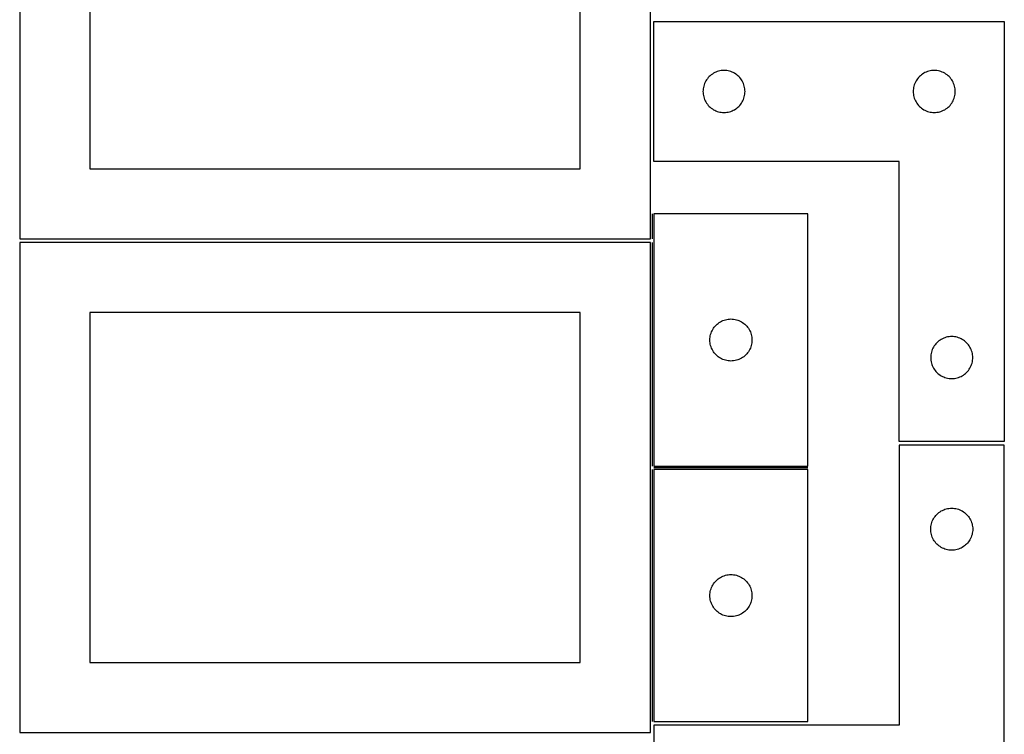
# Model space of a CAD drawing. Header units: millimetres. Extents: x 7 to 1243, y 7 to 2493.
# Tile 13 of 20: x 821 to 1243, y 1275 to 1581. Entities that reach past the tile are written whole.
import ezdxf

# ---------------------------------------------------------------- set-up
doc = ezdxf.new("R2010")
doc.units = ezdxf.units.MM
doc.layers.add('COMMON', color=5, linetype='CONTINUOUS', true_color=0x0000ff)
doc.layers.add('CUT', color=7, linetype='CONTINUOUS', true_color=0x000000)

msp = doc.modelspace()

# ---------------------------------------------------------------- linework, layer by layer
at = {"layer": 'COMMON'}
for p, q in [((1091.83374, 1497.813631), (1091.83374, 1487.167755)), ((1091.83374, 1485.646759), (1091.83374, 1389.813631)), ((1091.83374, 1388.31363), (1091.83374, 1280.31363)), ((1158.583741, 1389.063631), (1092.583741, 1389.063631))]:
    msp.add_line(p, q, dxfattribs=at)
at = {"layer": 'CUT'}
for p, q in [((821.08374, 1697.167755), (821.08374, 1487.167755)), ((1091.08374, 1487.167755), (1091.08374, 1697.167755)), ((851.08374, 1667.167755), (851.08374, 1517.167755)), ((1061.08374, 1517.167755), (1061.08374, 1667.167755)), ((1092.63073, 1520.279822), (1092.63073, 1580.279822)), ((1092.63073, 1580.279822), (1242.63073, 1580.279822)), ((1242.63073, 1580.279822), (1242.63073, 1400.279822)), ((1115.49055, 1555.758675), (1115.147504, 1555.279954)), ((1115.864172, 1556.213934), (1115.49055, 1555.758675)), ((1116.266769, 1556.643783), (1115.864172, 1556.213934)), ((1116.696618, 1557.04638), (1116.266769, 1556.643783)), ((1117.151877, 1557.420002), (1116.696618, 1557.04638)), ((1117.630598, 1557.763049), (1117.151877, 1557.420002)), ((1118.13073, 1558.074051), (1117.630598, 1557.763049)), ((1118.650132, 1558.351677), (1118.13073, 1558.074051)), ((1119.186579, 1558.594738), (1118.650132, 1558.351677)), ((1119.737775, 1558.802193), (1119.186579, 1558.594738)), ((1120.301359, 1558.973155), (1119.737775, 1558.802193)), ((1120.874917, 1559.10689), (1120.301359, 1558.973155)), ((1121.455994, 1559.202826), (1120.874917, 1559.10689)), ((1122.042102, 1559.260552), (1121.455994, 1559.202826)), ((1122.63073, 1559.279822), (1122.042102, 1559.260552)), ((1123.219358, 1559.260552), (1122.63073, 1559.279822)), ((1123.805466, 1559.202826), (1123.219358, 1559.260552)), ((1124.386543, 1559.10689), (1123.805466, 1559.202826)), ((1124.960102, 1558.973155), (1124.386543, 1559.10689)), ((1125.523685, 1558.802193), (1124.960102, 1558.973155)), ((1126.074881, 1558.594738), (1125.523685, 1558.802193)), ((1126.611328, 1558.351677), (1126.074881, 1558.594738)), ((1127.13073, 1558.074051), (1126.611328, 1558.351677)), ((1127.630862, 1557.763049), (1127.13073, 1558.074051)), ((1128.109583, 1557.420002), (1127.630862, 1557.763049)), ((1128.564842, 1557.04638), (1128.109583, 1557.420002)), ((1128.994691, 1556.643783), (1128.564842, 1557.04638)), ((1129.397288, 1556.213934), (1128.994691, 1556.643783)), ((1129.77091, 1555.758675), (1129.397288, 1556.213934)), ((1130.113957, 1555.279954), (1129.77091, 1555.758675)), ((1205.49055, 1555.758675), (1205.147504, 1555.279954)), ((1205.864172, 1556.213934), (1205.49055, 1555.758675)), ((1206.266769, 1556.643783), (1205.864172, 1556.213934)), ((1206.696618, 1557.04638), (1206.266769, 1556.643783)), ((1207.151877, 1557.420002), (1206.696618, 1557.04638)), ((1207.630598, 1557.763049), (1207.151877, 1557.420002)), ((1208.13073, 1558.074051), (1207.630598, 1557.763049)), ((1208.650132, 1558.351677), (1208.13073, 1558.074051)), ((1209.186579, 1558.594738), (1208.650132, 1558.351677)), ((1209.737775, 1558.802193), (1209.186579, 1558.594738)), ((1210.301359, 1558.973155), (1209.737775, 1558.802193)), ((1210.874917, 1559.10689), (1210.301359, 1558.973155)), ((1211.455994, 1559.202826), (1210.874917, 1559.10689)), ((1212.042102, 1559.260552), (1211.455994, 1559.202826)), ((1212.63073, 1559.279822), (1212.042102, 1559.260552)), ((1213.219358, 1559.260552), (1212.63073, 1559.279822)), ((1213.805466, 1559.202826), (1213.219358, 1559.260552)), ((1214.386543, 1559.10689), (1213.805466, 1559.202826)), ((1214.960102, 1558.973155), (1214.386543, 1559.10689)), ((1215.523685, 1558.802193), (1214.960102, 1558.973155)), ((1216.074881, 1558.594738), (1215.523685, 1558.802193)), ((1216.611328, 1558.351677), (1216.074881, 1558.594738)), ((1217.13073, 1558.074051), (1216.611328, 1558.351677)), ((1217.630862, 1557.763049), (1217.13073, 1558.074051)), ((1218.109583, 1557.420002), (1217.630862, 1557.763049)), ((1218.564842, 1557.04638), (1218.109583, 1557.420002)), ((1218.994691, 1556.643783), (1218.564842, 1557.04638)), ((1219.397288, 1556.213934), (1218.994691, 1556.643783)), ((1219.77091, 1555.758675), (1219.397288, 1556.213934)), ((1220.113957, 1555.279954), (1219.77091, 1555.758675)), ((1113.707726, 1551.454558), (1113.65, 1550.86845)), ((1113.803663, 1552.035635), (1113.707726, 1551.454558)), ((1113.937398, 1552.609194), (1113.803663, 1552.035635)), ((1114.108359, 1553.172777), (1113.937398, 1552.609194)), ((1114.315814, 1553.723973), (1114.108359, 1553.172777)), ((1114.558875, 1554.26042), (1114.315814, 1553.723973)), ((1114.836501, 1554.779822), (1114.558875, 1554.26042)), ((1115.147504, 1555.279954), (1114.836501, 1554.779822)), ((1130.424959, 1554.779822), (1130.113957, 1555.279954)), ((1130.702585, 1554.26042), (1130.424959, 1554.779822)), ((1130.945646, 1553.723973), (1130.702585, 1554.26042)), ((1131.153101, 1553.172777), (1130.945646, 1553.723973)), ((1131.324063, 1552.609194), (1131.153101, 1553.172777)), ((1131.457798, 1552.035635), (1131.324063, 1552.609194)), ((1131.553734, 1551.454558), (1131.457798, 1552.035635)), ((1131.61146, 1550.86845), (1131.553734, 1551.454558)), ((1203.707726, 1551.454558), (1203.65, 1550.86845)), ((1203.803663, 1552.035635), (1203.707726, 1551.454558)), ((1203.937398, 1552.609194), (1203.803663, 1552.035635)), ((1204.108359, 1553.172777), (1203.937398, 1552.609194)), ((1204.315814, 1553.723973), (1204.108359, 1553.172777)), ((1204.558875, 1554.26042), (1204.315814, 1553.723973)), ((1204.836501, 1554.779822), (1204.558875, 1554.26042)), ((1205.147504, 1555.279954), (1204.836501, 1554.779822)), ((1220.424959, 1554.779822), (1220.113957, 1555.279954)), ((1220.702585, 1554.26042), (1220.424959, 1554.779822)), ((1220.945646, 1553.723973), (1220.702585, 1554.26042)), ((1221.153101, 1553.172777), (1220.945646, 1553.723973)), ((1221.324063, 1552.609194), (1221.153101, 1553.172777)), ((1221.457798, 1552.035635), (1221.324063, 1552.609194)), ((1221.553734, 1551.454558), (1221.457798, 1552.035635)), ((1221.61146, 1550.86845), (1221.553734, 1551.454558)), ((1113.65, 1550.86845), (1113.63073, 1550.279822)), ((1113.63073, 1550.279822), (1113.65, 1549.691194)), ((1113.65, 1549.691194), (1113.707726, 1549.105086)), ((1113.707726, 1549.105086), (1113.803663, 1548.524009)), ((1113.803663, 1548.524009), (1113.937398, 1547.950451)), ((1113.937398, 1547.950451), (1114.108359, 1547.386867)), ((1114.108359, 1547.386867), (1114.315814, 1546.835671)), ((1130.945646, 1546.835671), (1131.153101, 1547.386867)), ((1131.153101, 1547.386867), (1131.324063, 1547.950451)), ((1131.324063, 1547.950451), (1131.457798, 1548.524009)), ((1131.457798, 1548.524009), (1131.553734, 1549.105086)), ((1131.553734, 1549.105086), (1131.61146, 1549.691194)), ((1131.63073, 1550.279822), (1131.61146, 1550.86845)), ((1131.61146, 1549.691194), (1131.63073, 1550.279822)), ((1203.65, 1550.86845), (1203.63073, 1550.279822)), ((1203.63073, 1550.279822), (1203.65, 1549.691194)), ((1203.65, 1549.691194), (1203.707726, 1549.105086)), ((1203.707726, 1549.105086), (1203.803663, 1548.524009)), ((1203.803663, 1548.524009), (1203.937398, 1547.950451)), ((1203.937398, 1547.950451), (1204.108359, 1547.386867)), ((1204.108359, 1547.386867), (1204.315814, 1546.835671)), ((1220.945646, 1546.835671), (1221.153101, 1547.386867)), ((1221.153101, 1547.386867), (1221.324063, 1547.950451)), ((1221.324063, 1547.950451), (1221.457798, 1548.524009)), ((1221.457798, 1548.524009), (1221.553734, 1549.105086)), ((1221.553734, 1549.105086), (1221.61146, 1549.691194)), ((1221.63073, 1550.279822), (1221.61146, 1550.86845)), ((1221.61146, 1549.691194), (1221.63073, 1550.279822)), ((1114.315814, 1546.835671), (1114.558875, 1546.299224)), ((1114.558875, 1546.299224), (1114.836501, 1545.779822)), ((1114.836501, 1545.779822), (1115.147504, 1545.27969)), ((1115.147504, 1545.27969), (1115.49055, 1544.800969)), ((1115.49055, 1544.800969), (1115.864172, 1544.34571)), ((1115.864172, 1544.34571), (1116.266769, 1543.915861)), ((1116.266769, 1543.915861), (1116.696618, 1543.513264)), ((1116.696618, 1543.513264), (1117.151877, 1543.139642)), ((1117.151877, 1543.139642), (1117.630598, 1542.796596)), ((1127.630862, 1542.796596), (1128.109583, 1543.139642)), ((1128.109583, 1543.139642), (1128.564842, 1543.513264)), ((1128.564842, 1543.513264), (1128.994691, 1543.915861)), ((1128.994691, 1543.915861), (1129.397288, 1544.34571)), ((1129.397288, 1544.34571), (1129.77091, 1544.800969)), ((1129.77091, 1544.800969), (1130.113957, 1545.27969)), ((1130.113957, 1545.27969), (1130.424959, 1545.779822)), ((1130.424959, 1545.779822), (1130.702585, 1546.299224)), ((1130.702585, 1546.299224), (1130.945646, 1546.835671)), ((1204.315814, 1546.835671), (1204.558875, 1546.299224)), ((1204.558875, 1546.299224), (1204.836501, 1545.779822)), ((1204.836501, 1545.779822), (1205.147504, 1545.27969)), ((1205.147504, 1545.27969), (1205.49055, 1544.800969)), ((1205.49055, 1544.800969), (1205.864172, 1544.34571)), ((1205.864172, 1544.34571), (1206.266769, 1543.915861)), ((1206.266769, 1543.915861), (1206.696618, 1543.513264)), ((1206.696618, 1543.513264), (1207.151877, 1543.139642)), ((1207.151877, 1543.139642), (1207.630598, 1542.796596)), ((1217.630862, 1542.796596), (1218.109583, 1543.139642)), ((1218.109583, 1543.139642), (1218.564842, 1543.513264)), ((1218.564842, 1543.513264), (1218.994691, 1543.915861)), ((1218.994691, 1543.915861), (1219.397288, 1544.34571)), ((1219.397288, 1544.34571), (1219.77091, 1544.800969)), ((1219.77091, 1544.800969), (1220.113957, 1545.27969)), ((1220.113957, 1545.27969), (1220.424959, 1545.779822)), ((1220.424959, 1545.779822), (1220.702585, 1546.299224)), ((1220.702585, 1546.299224), (1220.945646, 1546.835671)), ((1117.630598, 1542.796596), (1118.13073, 1542.485593)), ((1118.13073, 1542.485593), (1118.650132, 1542.207967)), ((1118.650132, 1542.207967), (1119.186579, 1541.964906)), ((1119.186579, 1541.964906), (1119.737775, 1541.757451)), ((1119.737775, 1541.757451), (1120.301359, 1541.58649)), ((1120.301359, 1541.58649), (1120.874917, 1541.452755)), ((1120.874917, 1541.452755), (1121.455994, 1541.356818)), ((1121.455994, 1541.356818), (1122.042102, 1541.299092)), ((1122.042102, 1541.299092), (1122.63073, 1541.279822)), ((1122.63073, 1541.279822), (1123.219358, 1541.299092)), ((1123.219358, 1541.299092), (1123.805466, 1541.356818)), ((1123.805466, 1541.356818), (1124.386543, 1541.452755)), ((1124.386543, 1541.452755), (1124.960102, 1541.58649)), ((1124.960102, 1541.58649), (1125.523685, 1541.757451)), ((1125.523685, 1541.757451), (1126.074881, 1541.964906)), ((1126.074881, 1541.964906), (1126.611328, 1542.207967)), ((1126.611328, 1542.207967), (1127.13073, 1542.485593)), ((1127.13073, 1542.485593), (1127.630862, 1542.796596)), ((1207.630598, 1542.796596), (1208.13073, 1542.485593)), ((1208.13073, 1542.485593), (1208.650132, 1542.207967)), ((1208.650132, 1542.207967), (1209.186579, 1541.964906)), ((1209.186579, 1541.964906), (1209.737775, 1541.757451)), ((1209.737775, 1541.757451), (1210.301359, 1541.58649)), ((1210.301359, 1541.58649), (1210.874917, 1541.452755)), ((1210.874917, 1541.452755), (1211.455994, 1541.356818)), ((1211.455994, 1541.356818), (1212.042102, 1541.299092)), ((1212.042102, 1541.299092), (1212.63073, 1541.279822)), ((1212.63073, 1541.279822), (1213.219358, 1541.299092)), ((1213.219358, 1541.299092), (1213.805466, 1541.356818)), ((1213.805466, 1541.356818), (1214.386543, 1541.452755)), ((1214.386543, 1541.452755), (1214.960102, 1541.58649)), ((1214.960102, 1541.58649), (1215.523685, 1541.757451)), ((1215.523685, 1541.757451), (1216.074881, 1541.964906)), ((1216.074881, 1541.964906), (1216.611328, 1542.207967)), ((1216.611328, 1542.207967), (1217.13073, 1542.485593)), ((1217.13073, 1542.485593), (1217.630862, 1542.796596)), ((1197.63073, 1520.279822), (1092.63073, 1520.279822)), ((1197.63073, 1400.279822), (1197.63073, 1520.279822)), ((851.08374, 1517.167755), (1061.08374, 1517.167755)), ((1158.583741, 1497.813631), (1092.583741, 1497.813631)), ((1092.583741, 1497.813631), (1092.583741, 1389.813631)), ((1158.583741, 1389.813631), (1158.583741, 1497.813631)), ((821.08374, 1487.167755), (1091.08374, 1487.167755)), ((1091.08374, 1485.646759), (821.08374, 1485.646759)), ((821.08374, 1485.646759), (821.08374, 1275.646759)), ((1091.08374, 1275.646759), (1091.08374, 1485.646759)), ((1061.08374, 1455.646759), (851.08374, 1455.646759)), ((851.08374, 1455.646759), (851.08374, 1305.646759)), ((1061.08374, 1305.646759), (1061.08374, 1455.646759)), ((1118.817183, 1449.747743), (1119.21978, 1450.177592)), ((1119.21978, 1450.177592), (1119.649629, 1450.580189)), ((1119.649629, 1450.580189), (1120.104888, 1450.953811)), ((1120.104888, 1450.953811), (1120.583609, 1451.296857)), ((1120.583609, 1451.296857), (1121.083741, 1451.607859)), ((1121.083741, 1451.607859), (1121.603143, 1451.885485)), ((1121.603143, 1451.885485), (1122.13959, 1452.128547)), ((1122.13959, 1452.128547), (1122.690786, 1452.336002)), ((1122.690786, 1452.336002), (1123.254369, 1452.506963)), ((1123.254369, 1452.506963), (1123.827928, 1452.640698)), ((1123.827928, 1452.640698), (1124.409005, 1452.736635)), ((1124.409005, 1452.736635), (1124.995113, 1452.794361)), ((1124.995113, 1452.794361), (1125.583741, 1452.813631)), ((1125.583741, 1452.813631), (1126.172369, 1452.794361)), ((1126.172369, 1452.794361), (1126.758477, 1452.736635)), ((1126.758477, 1452.736635), (1127.339554, 1452.640698)), ((1127.339554, 1452.640698), (1127.913112, 1452.506963)), ((1127.913112, 1452.506963), (1128.476696, 1452.336002)), ((1128.476696, 1452.336002), (1129.027892, 1452.128547)), ((1129.027892, 1452.128547), (1129.564339, 1451.885485)), ((1129.564339, 1451.885485), (1130.083741, 1451.607859)), ((1130.083741, 1451.607859), (1130.583873, 1451.296857)), ((1130.583873, 1451.296857), (1131.062594, 1450.953811)), ((1131.062594, 1450.953811), (1131.517853, 1450.580189)), ((1131.517853, 1450.580189), (1131.947702, 1450.177592)), ((1131.947702, 1450.177592), (1132.350299, 1449.747743)), ((1116.756673, 1445.569444), (1116.890408, 1446.143002)), ((1116.890408, 1446.143002), (1117.06137, 1446.706586)), ((1117.06137, 1446.706586), (1117.268825, 1447.257782)), ((1117.268825, 1447.257782), (1117.511886, 1447.794229)), ((1117.511886, 1447.794229), (1117.789512, 1448.313631)), ((1117.789512, 1448.313631), (1118.100514, 1448.813763)), ((1118.100514, 1448.813763), (1118.443561, 1449.292484)), ((1118.443561, 1449.292484), (1118.817183, 1449.747743)), ((1132.350299, 1449.747743), (1132.723921, 1449.292484)), ((1132.723921, 1449.292484), (1133.066967, 1448.813763)), ((1133.066967, 1448.813763), (1133.37797, 1448.313631)), ((1133.37797, 1448.313631), (1133.655596, 1447.794229)), ((1133.655596, 1447.794229), (1133.898657, 1447.257782)), ((1133.898657, 1447.257782), (1134.106112, 1446.706586)), ((1134.106112, 1446.706586), (1134.277073, 1446.143002)), ((1134.277073, 1446.143002), (1134.410808, 1445.569444)), ((1116.583741, 1443.813631), (1116.603011, 1444.402259)), ((1116.603011, 1443.225003), (1116.583741, 1443.813631)), ((1116.603011, 1444.402259), (1116.660737, 1444.988366)), ((1116.660737, 1442.638895), (1116.603011, 1443.225003)), ((1116.660737, 1444.988366), (1116.756673, 1445.569444)), ((1116.756673, 1442.057818), (1116.660737, 1442.638895)), ((1116.890408, 1441.484259), (1116.756673, 1442.057818)), ((1134.410808, 1442.057818), (1134.277073, 1441.484259)), ((1134.410808, 1445.569444), (1134.506745, 1444.988366)), ((1134.506745, 1442.638895), (1134.410808, 1442.057818)), ((1134.506745, 1444.988366), (1134.564471, 1444.402259)), ((1134.564471, 1443.225003), (1134.506745, 1442.638895)), ((1134.564471, 1444.402259), (1134.583741, 1443.813631)), ((1134.583741, 1443.813631), (1134.564471, 1443.225003)), ((1212.99055, 1441.758675), (1212.647504, 1441.279954)), ((1213.364172, 1442.213934), (1212.99055, 1441.758675)), ((1213.766769, 1442.643783), (1213.364172, 1442.213934)), ((1214.196618, 1443.04638), (1213.766769, 1442.643783)), ((1214.651877, 1443.420002), (1214.196618, 1443.04638)), ((1215.130598, 1443.763049), (1214.651877, 1443.420002)), ((1215.63073, 1444.074051), (1215.130598, 1443.763049)), ((1216.150132, 1444.351677), (1215.63073, 1444.074051)), ((1216.686579, 1444.594738), (1216.150132, 1444.351677)), ((1217.237775, 1444.802193), (1216.686579, 1444.594738)), ((1217.801359, 1444.973155), (1217.237775, 1444.802193)), ((1218.374917, 1445.10689), (1217.801359, 1444.973155)), ((1218.955994, 1445.202826), (1218.374917, 1445.10689)), ((1219.542102, 1445.260552), (1218.955994, 1445.202826)), ((1220.13073, 1445.279822), (1219.542102, 1445.260552)), ((1220.719358, 1445.260552), (1220.13073, 1445.279822)), ((1221.305466, 1445.202826), (1220.719358, 1445.260552)), ((1221.886543, 1445.10689), (1221.305466, 1445.202826)), ((1222.460102, 1444.973155), (1221.886543, 1445.10689)), ((1223.023685, 1444.802193), (1222.460102, 1444.973155)), ((1223.574881, 1444.594738), (1223.023685, 1444.802193)), ((1224.111328, 1444.351677), (1223.574881, 1444.594738)), ((1224.63073, 1444.074051), (1224.111328, 1444.351677)), ((1225.130862, 1443.763049), (1224.63073, 1444.074051)), ((1225.609583, 1443.420002), (1225.130862, 1443.763049)), ((1226.064842, 1443.04638), (1225.609583, 1443.420002)), ((1226.494691, 1442.643783), (1226.064842, 1443.04638)), ((1226.897288, 1442.213934), (1226.494691, 1442.643783)), ((1227.27091, 1441.758675), (1226.897288, 1442.213934)), ((1227.613957, 1441.279954), (1227.27091, 1441.758675)), ((1117.06137, 1440.920676), (1116.890408, 1441.484259)), ((1117.268825, 1440.36948), (1117.06137, 1440.920676)), ((1117.511886, 1439.833033), (1117.268825, 1440.36948)), ((1117.789512, 1439.313631), (1117.511886, 1439.833033)), ((1118.100514, 1438.813499), (1117.789512, 1439.313631)), ((1118.443561, 1438.334778), (1118.100514, 1438.813499)), ((1118.817183, 1437.879518), (1118.443561, 1438.334778)), ((1119.21978, 1437.44967), (1118.817183, 1437.879518)), ((1132.350299, 1437.879518), (1131.947702, 1437.44967)), ((1132.723921, 1438.334778), (1132.350299, 1437.879518)), ((1133.066967, 1438.813499), (1132.723921, 1438.334778)), ((1133.37797, 1439.313631), (1133.066967, 1438.813499)), ((1133.655596, 1439.833033), (1133.37797, 1439.313631)), ((1133.898657, 1440.36948), (1133.655596, 1439.833033)), ((1134.106112, 1440.920676), (1133.898657, 1440.36948)), ((1134.277073, 1441.484259), (1134.106112, 1440.920676)), ((1211.303663, 1438.035635), (1211.207726, 1437.454558)), ((1211.437398, 1438.609194), (1211.303663, 1438.035635)), ((1211.608359, 1439.172777), (1211.437398, 1438.609194)), ((1211.815814, 1439.723973), (1211.608359, 1439.172777)), ((1212.058875, 1440.26042), (1211.815814, 1439.723973)), ((1212.336501, 1440.779822), (1212.058875, 1440.26042)), ((1212.647504, 1441.279954), (1212.336501, 1440.779822)), ((1227.924959, 1440.779822), (1227.613957, 1441.279954)), ((1228.202585, 1440.26042), (1227.924959, 1440.779822)), ((1228.445646, 1439.723973), (1228.202585, 1440.26042)), ((1228.653101, 1439.172777), (1228.445646, 1439.723973)), ((1228.824063, 1438.609194), (1228.653101, 1439.172777)), ((1228.957798, 1438.035635), (1228.824063, 1438.609194)), ((1229.053734, 1437.454558), (1228.957798, 1438.035635)), ((1119.649629, 1437.047072), (1119.21978, 1437.44967)), ((1120.104888, 1436.673451), (1119.649629, 1437.047072)), ((1120.583609, 1436.330404), (1120.104888, 1436.673451)), ((1121.083741, 1436.019402), (1120.583609, 1436.330404)), ((1121.603143, 1435.741776), (1121.083741, 1436.019402)), ((1122.13959, 1435.498715), (1121.603143, 1435.741776)), ((1122.690786, 1435.29126), (1122.13959, 1435.498715)), ((1123.254369, 1435.120298), (1122.690786, 1435.29126)), ((1123.827928, 1434.986563), (1123.254369, 1435.120298)), ((1124.409005, 1434.890627), (1123.827928, 1434.986563)), ((1124.995113, 1434.8329), (1124.409005, 1434.890627)), ((1125.583741, 1434.813631), (1124.995113, 1434.8329)), ((1126.172369, 1434.8329), (1125.583741, 1434.813631)), ((1126.758477, 1434.890627), (1126.172369, 1434.8329)), ((1127.339554, 1434.986563), (1126.758477, 1434.890627)), ((1127.913112, 1435.120298), (1127.339554, 1434.986563)), ((1128.476696, 1435.29126), (1127.913112, 1435.120298)), ((1129.027892, 1435.498715), (1128.476696, 1435.29126)), ((1129.564339, 1435.741776), (1129.027892, 1435.498715)), ((1130.083741, 1436.019402), (1129.564339, 1435.741776)), ((1130.583873, 1436.330404), (1130.083741, 1436.019402)), ((1131.062594, 1436.673451), (1130.583873, 1436.330404)), ((1131.517853, 1437.047072), (1131.062594, 1436.673451)), ((1131.947702, 1437.44967), (1131.517853, 1437.047072)), ((1211.15, 1436.86845), (1211.13073, 1436.279822)), ((1211.13073, 1436.279822), (1211.15, 1435.691194)), ((1211.207726, 1437.454558), (1211.15, 1436.86845)), ((1211.15, 1435.691194), (1211.207726, 1435.105086)), ((1211.207726, 1435.105086), (1211.303663, 1434.524009)), ((1211.303663, 1434.524009), (1211.437398, 1433.950451)), ((1211.437398, 1433.950451), (1211.608359, 1433.386867)), ((1211.608359, 1433.386867), (1211.815814, 1432.835671)), ((1228.445646, 1432.835671), (1228.653101, 1433.386867)), ((1228.653101, 1433.386867), (1228.824063, 1433.950451)), ((1228.824063, 1433.950451), (1228.957798, 1434.524009)), ((1228.957798, 1434.524009), (1229.053734, 1435.105086)), ((1229.11146, 1436.86845), (1229.053734, 1437.454558)), ((1229.053734, 1435.105086), (1229.11146, 1435.691194)), ((1229.13073, 1436.279822), (1229.11146, 1436.86845)), ((1229.11146, 1435.691194), (1229.13073, 1436.279822)), ((1211.815814, 1432.835671), (1212.058875, 1432.299224)), ((1212.058875, 1432.299224), (1212.336501, 1431.779822)), ((1212.336501, 1431.779822), (1212.647504, 1431.27969)), ((1212.647504, 1431.27969), (1212.99055, 1430.800969)), ((1212.99055, 1430.800969), (1213.364172, 1430.34571)), ((1213.364172, 1430.34571), (1213.766769, 1429.915861)), ((1213.766769, 1429.915861), (1214.196618, 1429.513264)), ((1214.196618, 1429.513264), (1214.651877, 1429.139642)), ((1214.651877, 1429.139642), (1215.130598, 1428.796596)), ((1225.130862, 1428.796596), (1225.609583, 1429.139642)), ((1225.609583, 1429.139642), (1226.064842, 1429.513264)), ((1226.064842, 1429.513264), (1226.494691, 1429.915861)), ((1226.494691, 1429.915861), (1226.897288, 1430.34571)), ((1226.897288, 1430.34571), (1227.27091, 1430.800969)), ((1227.27091, 1430.800969), (1227.613957, 1431.27969)), ((1227.613957, 1431.27969), (1227.924959, 1431.779822)), ((1227.924959, 1431.779822), (1228.202585, 1432.299224)), ((1228.202585, 1432.299224), (1228.445646, 1432.835671)), ((1215.130598, 1428.796596), (1215.63073, 1428.485593)), ((1215.63073, 1428.485593), (1216.150132, 1428.207967)), ((1216.150132, 1428.207967), (1216.686579, 1427.964906)), ((1216.686579, 1427.964906), (1217.237775, 1427.757451)), ((1217.237775, 1427.757451), (1217.801359, 1427.58649)), ((1217.801359, 1427.58649), (1218.374917, 1427.452755)), ((1218.374917, 1427.452755), (1218.955994, 1427.356818)), ((1218.955994, 1427.356818), (1219.542102, 1427.299092)), ((1219.542102, 1427.299092), (1220.13073, 1427.279822)), ((1220.13073, 1427.279822), (1220.719358, 1427.299092)), ((1220.719358, 1427.299092), (1221.305466, 1427.356818)), ((1221.305466, 1427.356818), (1221.886543, 1427.452755)), ((1221.886543, 1427.452755), (1222.460102, 1427.58649)), ((1222.460102, 1427.58649), (1223.023685, 1427.757451)), ((1223.023685, 1427.757451), (1223.574881, 1427.964906)), ((1223.574881, 1427.964906), (1224.111328, 1428.207967)), ((1224.111328, 1428.207967), (1224.63073, 1428.485593)), ((1224.63073, 1428.485593), (1225.130862, 1428.796596)), ((1242.63073, 1400.279822), (1197.63073, 1400.279822)), ((1242.614256, 1398.763826), (1197.614256, 1398.763826)), ((1197.614256, 1398.763826), (1197.614256, 1278.763826)), ((1242.614256, 1218.763826), (1242.614256, 1398.763826)), ((1092.583741, 1389.813631), (1158.583741, 1389.813631)), ((1158.583741, 1388.31363), (1092.583741, 1388.31363)), ((1092.583741, 1388.31363), (1092.583741, 1280.31363)), ((1158.583741, 1280.31363), (1158.583741, 1388.31363)), ((1214.635403, 1369.904006), (1215.114124, 1370.247053)), ((1215.114124, 1370.247053), (1215.614256, 1370.558055)), ((1215.614256, 1370.558055), (1216.133658, 1370.835681)), ((1216.133658, 1370.835681), (1216.670105, 1371.078742)), ((1216.670105, 1371.078742), (1217.221301, 1371.286197)), ((1217.221301, 1371.286197), (1217.784885, 1371.457159)), ((1217.784885, 1371.457159), (1218.358443, 1371.590894)), ((1218.358443, 1371.590894), (1218.93952, 1371.68683)), ((1218.93952, 1371.68683), (1219.525628, 1371.744556)), ((1219.525628, 1371.744556), (1220.114256, 1371.763826)), ((1220.114256, 1371.763826), (1220.702884, 1371.744556)), ((1220.702884, 1371.744556), (1221.288992, 1371.68683)), ((1221.288992, 1371.68683), (1221.870069, 1371.590894)), ((1221.870069, 1371.590894), (1222.443628, 1371.457159)), ((1222.443628, 1371.457159), (1223.007211, 1371.286197)), ((1223.007211, 1371.286197), (1223.558407, 1371.078742)), ((1223.558407, 1371.078742), (1224.094854, 1370.835681)), ((1224.094854, 1370.835681), (1224.614256, 1370.558055)), ((1224.614256, 1370.558055), (1225.114388, 1370.247053)), ((1225.114388, 1370.247053), (1225.593109, 1369.904006)), ((1211.591885, 1365.656781), (1211.79934, 1366.207977)), ((1211.79934, 1366.207977), (1212.042402, 1366.744424)), ((1212.042402, 1366.744424), (1212.320028, 1367.263826)), ((1212.320028, 1367.263826), (1212.63103, 1367.763958)), ((1212.63103, 1367.763958), (1212.974076, 1368.242679)), ((1212.974076, 1368.242679), (1213.347698, 1368.697938)), ((1213.347698, 1368.697938), (1213.750295, 1369.127787)), ((1213.750295, 1369.127787), (1214.180144, 1369.530384)), ((1214.180144, 1369.530384), (1214.635403, 1369.904006)), ((1225.593109, 1369.904006), (1226.048369, 1369.530384)), ((1226.048369, 1369.530384), (1226.478217, 1369.127787)), ((1226.478217, 1369.127787), (1226.880814, 1368.697938)), ((1226.880814, 1368.697938), (1227.254436, 1368.242679)), ((1227.254436, 1368.242679), (1227.597483, 1367.763958)), ((1227.597483, 1367.763958), (1227.908485, 1367.263826)), ((1227.908485, 1367.263826), (1228.186111, 1366.744424)), ((1228.186111, 1366.744424), (1228.429172, 1366.207977)), ((1228.429172, 1366.207977), (1228.636627, 1365.656781)), ((1211.114256, 1362.763826), (1211.133526, 1363.352454)), ((1211.133526, 1362.175198), (1211.114256, 1362.763826)), ((1211.133526, 1363.352454), (1211.191252, 1363.938562)), ((1211.191252, 1361.58909), (1211.133526, 1362.175198)), ((1211.191252, 1363.938562), (1211.287189, 1364.519639)), ((1211.287189, 1364.519639), (1211.420924, 1365.093197)), ((1211.420924, 1365.093197), (1211.591885, 1365.656781)), ((1228.636627, 1365.656781), (1228.807589, 1365.093197)), ((1228.807589, 1365.093197), (1228.941324, 1364.519639)), ((1228.941324, 1364.519639), (1229.03726, 1363.938562)), ((1229.03726, 1363.938562), (1229.094987, 1363.352454)), ((1229.094987, 1362.175198), (1229.03726, 1361.58909)), ((1229.094987, 1363.352454), (1229.114256, 1362.763826)), ((1229.114256, 1362.763826), (1229.094987, 1362.175198)), ((1211.287189, 1361.008013), (1211.191252, 1361.58909)), ((1211.420924, 1360.434455), (1211.287189, 1361.008013)), ((1211.591885, 1359.870871), (1211.420924, 1360.434455)), ((1211.79934, 1359.319675), (1211.591885, 1359.870871)), ((1212.042402, 1358.783228), (1211.79934, 1359.319675)), ((1212.320028, 1358.263826), (1212.042402, 1358.783228)), ((1212.63103, 1357.763694), (1212.320028, 1358.263826)), ((1212.974076, 1357.284973), (1212.63103, 1357.763694)), ((1227.597483, 1357.763694), (1227.254436, 1357.284973)), ((1227.908485, 1358.263826), (1227.597483, 1357.763694)), ((1228.186111, 1358.783228), (1227.908485, 1358.263826)), ((1228.429172, 1359.319675), (1228.186111, 1358.783228)), ((1228.636627, 1359.870871), (1228.429172, 1359.319675)), ((1228.807589, 1360.434455), (1228.636627, 1359.870871)), ((1228.941324, 1361.008013), (1228.807589, 1360.434455)), ((1229.03726, 1361.58909), (1228.941324, 1361.008013)), ((1213.347698, 1356.829714), (1212.974076, 1357.284973)), ((1213.750295, 1356.399865), (1213.347698, 1356.829714)), ((1214.180144, 1355.997268), (1213.750295, 1356.399865)), ((1214.635403, 1355.623646), (1214.180144, 1355.997268)), ((1215.114124, 1355.2806), (1214.635403, 1355.623646)), ((1215.614256, 1354.969597), (1215.114124, 1355.2806)), ((1216.133658, 1354.691971), (1215.614256, 1354.969597)), ((1216.670105, 1354.44891), (1216.133658, 1354.691971)), ((1217.221301, 1354.241455), (1216.670105, 1354.44891)), ((1217.784885, 1354.070494), (1217.221301, 1354.241455)), ((1218.358443, 1353.936759), (1217.784885, 1354.070494)), ((1218.93952, 1353.840822), (1218.358443, 1353.936759)), ((1219.525628, 1353.783096), (1218.93952, 1353.840822)), ((1220.114256, 1353.763826), (1219.525628, 1353.783096)), ((1220.702884, 1353.783096), (1220.114256, 1353.763826)), ((1221.288992, 1353.840822), (1220.702884, 1353.783096)), ((1221.870069, 1353.936759), (1221.288992, 1353.840822)), ((1222.443628, 1354.070494), (1221.870069, 1353.936759)), ((1223.007211, 1354.241455), (1222.443628, 1354.070494)), ((1223.558407, 1354.44891), (1223.007211, 1354.241455)), ((1224.094854, 1354.691971), (1223.558407, 1354.44891)), ((1224.614256, 1354.969597), (1224.094854, 1354.691971)), ((1225.114388, 1355.2806), (1224.614256, 1354.969597)), ((1225.593109, 1355.623646), (1225.114388, 1355.2806)), ((1226.048369, 1355.997268), (1225.593109, 1355.623646)), ((1226.478217, 1356.399865), (1226.048369, 1355.997268)), ((1226.880814, 1356.829714), (1226.478217, 1356.399865)), ((1227.254436, 1357.284973), (1226.880814, 1356.829714)), ((1118.817183, 1340.247742), (1119.21978, 1340.677591)), ((1119.21978, 1340.677591), (1119.649629, 1341.080188)), ((1119.649629, 1341.080188), (1120.104888, 1341.45381)), ((1120.104888, 1341.45381), (1120.583609, 1341.796856)), ((1120.583609, 1341.796856), (1121.083741, 1342.107858)), ((1121.083741, 1342.107858), (1121.603143, 1342.385484)), ((1121.603143, 1342.385484), (1122.13959, 1342.628546)), ((1122.13959, 1342.628546), (1122.690786, 1342.836001)), ((1122.690786, 1342.836001), (1123.254369, 1343.006962)), ((1123.254369, 1343.006962), (1123.827928, 1343.140697)), ((1123.827928, 1343.140697), (1124.409005, 1343.236634)), ((1124.409005, 1343.236634), (1124.995113, 1343.29436)), ((1124.995113, 1343.29436), (1125.583741, 1343.31363)), ((1125.583741, 1343.31363), (1126.172369, 1343.29436)), ((1126.172369, 1343.29436), (1126.758477, 1343.236634)), ((1126.758477, 1343.236634), (1127.339554, 1343.140697)), ((1127.339554, 1343.140697), (1127.913112, 1343.006962)), ((1127.913112, 1343.006962), (1128.476696, 1342.836001)), ((1128.476696, 1342.836001), (1129.027892, 1342.628546)), ((1129.027892, 1342.628546), (1129.564339, 1342.385484)), ((1129.564339, 1342.385484), (1130.083741, 1342.107858)), ((1130.083741, 1342.107858), (1130.583873, 1341.796856)), ((1130.583873, 1341.796856), (1131.062594, 1341.45381)), ((1131.062594, 1341.45381), (1131.517853, 1341.080188)), ((1131.517853, 1341.080188), (1131.947702, 1340.677591)), ((1131.947702, 1340.677591), (1132.350299, 1340.247742)), ((1116.756673, 1336.069443), (1116.890408, 1336.643001)), ((1116.890408, 1336.643001), (1117.06137, 1337.206585)), ((1117.06137, 1337.206585), (1117.268825, 1337.757781)), ((1117.268825, 1337.757781), (1117.511886, 1338.294228)), ((1117.511886, 1338.294228), (1117.789512, 1338.81363)), ((1117.789512, 1338.81363), (1118.100514, 1339.313762)), ((1118.100514, 1339.313762), (1118.443561, 1339.792483)), ((1118.443561, 1339.792483), (1118.817183, 1340.247742)), ((1132.350299, 1340.247742), (1132.723921, 1339.792483)), ((1132.723921, 1339.792483), (1133.066967, 1339.313762)), ((1133.066967, 1339.313762), (1133.37797, 1338.81363)), ((1133.37797, 1338.81363), (1133.655596, 1338.294228)), ((1133.655596, 1338.294228), (1133.898657, 1337.757781)), ((1133.898657, 1337.757781), (1134.106112, 1337.206585)), ((1134.106112, 1337.206585), (1134.277073, 1336.643001)), ((1134.277073, 1336.643001), (1134.410808, 1336.069443)), ((1116.583741, 1334.31363), (1116.603011, 1334.902258)), ((1116.603011, 1333.725002), (1116.583741, 1334.31363)), ((1116.603011, 1334.902258), (1116.660737, 1335.488365)), ((1116.660737, 1333.138894), (1116.603011, 1333.725002)), ((1116.660737, 1335.488365), (1116.756673, 1336.069443)), ((1116.756673, 1332.557817), (1116.660737, 1333.138894)), ((1116.890408, 1331.984258), (1116.756673, 1332.557817)), ((1134.410808, 1332.557817), (1134.277073, 1331.984258)), ((1134.410808, 1336.069443), (1134.506745, 1335.488365)), ((1134.506745, 1333.138894), (1134.410808, 1332.557817)), ((1134.506745, 1335.488365), (1134.564471, 1334.902258)), ((1134.564471, 1333.725002), (1134.506745, 1333.138894)), ((1134.564471, 1334.902258), (1134.583741, 1334.31363)), ((1134.583741, 1334.31363), (1134.564471, 1333.725002)), ((1117.06137, 1331.420675), (1116.890408, 1331.984258)), ((1117.268825, 1330.869479), (1117.06137, 1331.420675)), ((1117.511886, 1330.333032), (1117.268825, 1330.869479)), ((1117.789512, 1329.81363), (1117.511886, 1330.333032)), ((1118.100514, 1329.313498), (1117.789512, 1329.81363)), ((1118.443561, 1328.834777), (1118.100514, 1329.313498)), ((1118.817183, 1328.379517), (1118.443561, 1328.834777)), ((1119.21978, 1327.949669), (1118.817183, 1328.379517)), ((1119.649629, 1327.547071), (1119.21978, 1327.949669)), ((1131.947702, 1327.949669), (1131.517853, 1327.547071)), ((1132.350299, 1328.379517), (1131.947702, 1327.949669)), ((1132.723921, 1328.834777), (1132.350299, 1328.379517)), ((1133.066967, 1329.313498), (1132.723921, 1328.834777)), ((1133.37797, 1329.81363), (1133.066967, 1329.313498)), ((1133.655596, 1330.333032), (1133.37797, 1329.81363)), ((1133.898657, 1330.869479), (1133.655596, 1330.333032)), ((1134.106112, 1331.420675), (1133.898657, 1330.869479)), ((1134.277073, 1331.984258), (1134.106112, 1331.420675)), ((1120.104888, 1327.17345), (1119.649629, 1327.547071)), ((1120.583609, 1326.830403), (1120.104888, 1327.17345)), ((1121.083741, 1326.519401), (1120.583609, 1326.830403)), ((1121.603143, 1326.241775), (1121.083741, 1326.519401)), ((1122.13959, 1325.998714), (1121.603143, 1326.241775)), ((1122.690786, 1325.791259), (1122.13959, 1325.998714)), ((1123.254369, 1325.620297), (1122.690786, 1325.791259)), ((1123.827928, 1325.486562), (1123.254369, 1325.620297)), ((1124.409005, 1325.390626), (1123.827928, 1325.486562)), ((1124.995113, 1325.332899), (1124.409005, 1325.390626)), ((1125.583741, 1325.31363), (1124.995113, 1325.332899)), ((1126.172369, 1325.332899), (1125.583741, 1325.31363)), ((1126.758477, 1325.390626), (1126.172369, 1325.332899)), ((1127.339554, 1325.486562), (1126.758477, 1325.390626)), ((1127.913112, 1325.620297), (1127.339554, 1325.486562)), ((1128.476696, 1325.791259), (1127.913112, 1325.620297)), ((1129.027892, 1325.998714), (1128.476696, 1325.791259)), ((1129.564339, 1326.241775), (1129.027892, 1325.998714)), ((1130.083741, 1326.519401), (1129.564339, 1326.241775)), ((1130.583873, 1326.830403), (1130.083741, 1326.519401)), ((1131.062594, 1327.17345), (1130.583873, 1326.830403)), ((1131.517853, 1327.547071), (1131.062594, 1327.17345)), ((851.08374, 1305.646759), (1061.08374, 1305.646759)), ((1092.583741, 1280.31363), (1158.583741, 1280.31363)), ((1197.614256, 1278.763826), (1092.614256, 1278.763826)), ((1092.614256, 1278.763826), (1092.614256, 1218.763826)), ((821.08374, 1275.646759), (1091.08374, 1275.646759))]:
    msp.add_line(p, q, dxfattribs=at)

doc.saveas('drawing.dxf')
